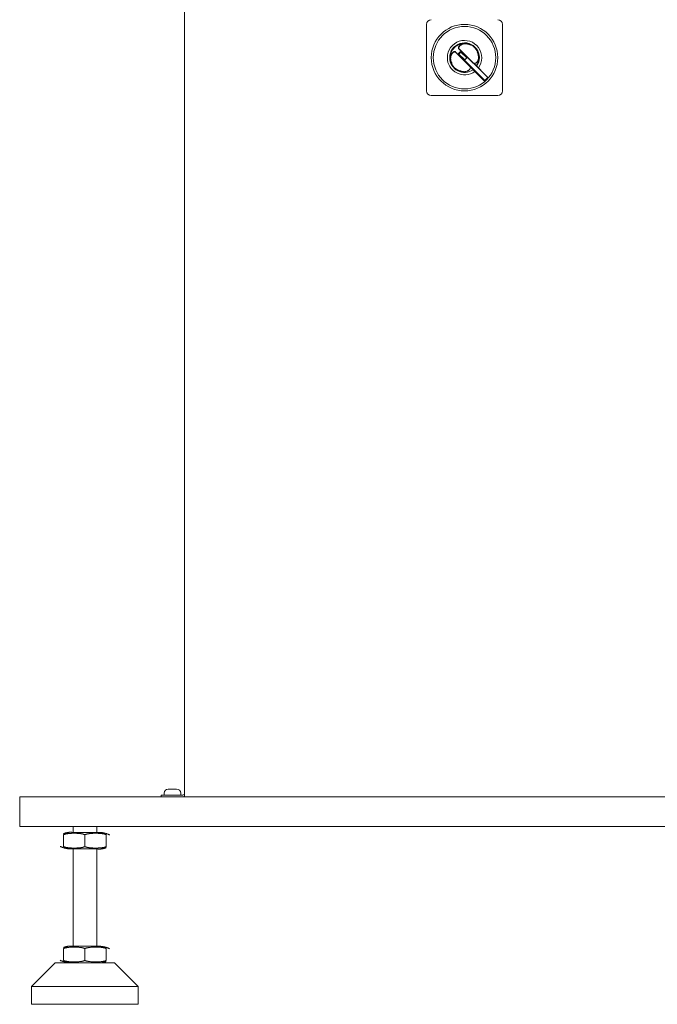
# Model space of a CAD drawing. Header units: millimetres. Extents: x 25069 to 61396, y 8621 to 21558.
# Tile 127 of 256: x 35470 to 36007, y 9273 to 10104. Entities that reach past the tile are written whole.
import ezdxf

# ---------------------------------------------------------------- set-up
doc = ezdxf.new("R2010")
doc.units = ezdxf.units.MM
doc.layers.add('200', color=7, linetype='Continuous', true_color=0xffffff)
doc.layers.add('dim', color=84, linetype='Continuous', lineweight=9)
doc.dimstyles.get("Standard").update_dxf_attribs({"dimtxt": 15, "dimasz": 5, "dimexe": 8, "dimexo": 5, "dimgap": 3, "dimtad": 0, "dimzin": 0, "dimdsep": 46, "dimtxsty": 'Standard', "dimblk": 'CLOSEDBLANK', "dimcen": 2, "dimclrd": 4, "dimclre": 3, "dimadec": 0, "dimazin": 0, "dimtfac": 1, "dimtofl": 0, "dimtmove": 0, "dimatfit": 3, "dimldrblk": 'CLOSEDBLANK', "dimfxl": 0, "dimtolj": 1, "dimtzin": 0, "dimarcsym": 0})

# ---------------------------------------------------------------- blocks, each defined once
blk = doc.blocks.new('_ClosedBlank')
at = {"color": 0, "linetype": 'ByBlock', "lineweight": -2}
for p, q in [((-1, 0.167), (0, 0)), ((-1, 0.167), (-1, -0.167)), ((0, 0), (-1, -0.167))]:
    blk.add_line(p, q, dxfattribs=at)
blk = doc.blocks.new('*D11')
at = {"layer": 'Defpoints', "color": 0, "lineweight": 18}
for p in [(34523.5, 12522.45), (35658.12, 12522.45), (35154.77, 9273.25)]:
    blk.add_point(p, dxfattribs=at)
at = {"layer": 'dim', "color": 3, "lineweight": -2}
for p, q in [((35638.12, 12522.45), (34503.5, 12522.45)), ((35134.77, 9273.25), (34503.5, 9273.25))]:
    blk.add_line(p, q, dxfattribs=at)
at = {"layer": 'dim', "color": 4, "lineweight": -3}
for p, q in [((34523.5, 12512.45), (34523.5, 11219.51)), ((34523.5, 9283.25), (34523.5, 10576.18))]:
    blk.add_line(p, q, dxfattribs=at)
at = {"layer": 'dim', "color": 4, "lineweight": -3, "xscale": 10, "yscale": 10, "zscale": 10}
for p, rotation in [((34523.5, 12522.45), 90), ((34523.5, 9273.25), 270)]:
    blk.add_blockref('_ClosedBlank', p, dxfattribs=dict(at, rotation=rotation))
at = {"layer": 'dim', "color": 0, "lineweight": 18, "insert": (34523.5, 10897.85), "char_height": 100, "attachment_point": 5, "rotation": 90}
blk.add_mtext('\\A1;3249.20', dxfattribs=at)
blk = doc.blocks.new('*D27')
at = {"layer": 'Defpoints', "color": 0, "lineweight": 18}
for p in [(34838.79, 11467.68), (35624.27, 11467.68), (35154.77, 9273.25)]:
    blk.add_point(p, dxfattribs=at)
at = {"layer": 'dim', "color": 3, "lineweight": -2}
for p, q in [((35604.27, 11467.68), (34818.79, 11467.68)), ((35134.77, 9273.25), (34818.79, 9273.25))]:
    blk.add_line(p, q, dxfattribs=at)
at = {"layer": 'dim', "color": 4, "lineweight": -3}
for p, q in [((34838.79, 11457.68), (34838.79, 10683.79)), ((34838.79, 9283.25), (34838.79, 10057.13))]:
    blk.add_line(p, q, dxfattribs=at)
at = {"layer": 'dim', "color": 4, "lineweight": -3, "xscale": 10, "yscale": 10, "zscale": 10}
for p, rotation in [((34838.79, 11467.68), 90), ((34838.79, 9273.25), 270)]:
    blk.add_blockref('_ClosedBlank', p, dxfattribs=dict(at, rotation=rotation))
at = {"layer": 'dim', "color": 0, "lineweight": 18, "insert": (34838.79, 10370.46), "char_height": 100, "attachment_point": 5, "rotation": 90}
blk.add_mtext('\\A1;2194.43', dxfattribs=at)

msp = doc.modelspace()

# ---------------------------------------------------------------- linework, layer by layer
at = {"layer": '200', "color": 7, "linetype": 'Continuous', "lineweight": 13}
for p, q in [((35608.77, 9448.247), (35608.77, 10260.225)), ((35837.531, 10076.009), (35861.529, 10052.011)), ((35864.357, 10054.839), (35840.359, 10078.837)), ((35864.357, 10054.839), (35842.168, 10077.029))]:
    msp.add_line(p, q, dxfattribs=at)
at = {"layer": '200', "color": 7, "linetype": 'Continuous', "lineweight": 18}
for p, q in [((35608.77, 10260.224), (35608.77, 9448.247)), ((35812.77, 10099.597), (35812.77, 10043.597)), ((35876.77, 10043.597), (35876.77, 10099.597)), ((35861.529, 10052.011), (35839.339, 10074.2)), ((35839.551, 10074.412), (35861.741, 10052.223)), ((35841.73, 10076.335), (35840.033, 10074.638)), ((35840.033, 10074.638), (35844.983, 10069.688)), ((35846.68, 10071.385), (35841.73, 10076.335)), ((35842.168, 10077.029), (35864.357, 10054.839)), ((35844.983, 10069.688), (35846.68, 10071.385)), ((35864.465, 10054.946), (35852.536, 10066.875)), ((35864.468, 10054.95), (35852.594, 10066.824)), ((35849.493, 10063.832), (35861.422, 10051.903)), ((35849.542, 10063.776), (35861.418, 10051.9)), ((35861.741, 10052.223), (35864.145, 10054.627)), ((35861.953, 10052.011), (35861.842, 10051.9)), ((35864.357, 10054.415), (35861.953, 10052.011)), ((35864.357, 10054.415), (35864.468, 10054.525)), ((35816.77, 10039.597), (35872.77, 10039.597)), ((35608.739, 9930.232), (35608.77, 9930.232)), ((35608.739, 9930.166), (35608.77, 9930.166)), ((35608.739, 9929.981), (35608.77, 9929.981)), ((35608.739, 9929.979), (35608.77, 9929.979)), ((35608.739, 9891.597), (35608.77, 9891.597)), ((35608.739, 9891.53), (35608.77, 9891.53)), ((35608.739, 9891.345), (35608.77, 9891.345)), ((35608.739, 9891.344), (35608.77, 9891.344)), ((35589.02, 9449.747), (35604.02, 9449.747)), ((35589.02, 9448.247), (35589.02, 9449.747)), ((35591.52, 9451.247), (35591.52, 9449.747)), ((35595.02, 9454.747), (35602.02, 9454.747)), ((35607.27, 9449.747), (35604.02, 9449.747)), ((35605.52, 9449.747), (35605.52, 9451.247)), ((35469.77, 9448.247), (35499.77, 9448.247)), ((35469.77, 9423.247), (35469.77, 9448.247)), ((35499.77, 9448.247), (36189.77, 9448.247)), ((35469.77, 9423.247), (35499.77, 9423.247)), ((36189.77, 9423.247), (35499.77, 9423.247)), ((35506.77, 9406.253), (35506.77, 9416.242)), ((35514.77, 9423.247), (35514.77, 9418.258)), ((35524.77, 9418.259), (35514.77, 9418.259)), ((35534.77, 9418.259), (35524.77, 9418.259)), ((35524.77, 9406.253), (35524.77, 9416.242)), ((35534.77, 9418.258), (35534.77, 9423.247)), ((35542.77, 9406.253), (35542.77, 9416.242)), ((35534.77, 9404.236), (35514.77, 9404.236)), ((35514.77, 9404.235), (35514.77, 9322.26)), ((35534.77, 9322.26), (35534.77, 9404.235)), ((35506.77, 9310.253), (35506.77, 9320.242)), ((35524.77, 9322.259), (35514.77, 9322.259)), ((35534.77, 9322.259), (35524.77, 9322.259)), ((35524.77, 9310.253), (35524.77, 9320.242)), ((35542.77, 9310.253), (35542.77, 9320.242)), ((35499.77, 9308.247), (35479.77, 9288.247)), ((35499.77, 9308.247), (35549.77, 9308.247)), ((35569.77, 9288.247), (35549.77, 9308.247)), ((35479.77, 9288.247), (35524.77, 9288.247)), ((35479.77, 9288.247), (35479.77, 9273.247)), ((35524.77, 9288.247), (35569.77, 9288.247)), ((35569.77, 9273.247), (35569.77, 9288.247)), ((35524.77, 9273.247), (35479.77, 9273.247)), ((35569.77, 9273.247), (35524.77, 9273.247))]:
    msp.add_line(p, q, dxfattribs=at)
for radius in [28.042, 26.339]:
    msp.add_circle((35844.77, 10071.597), radius, dxfattribs=at)
for centre, radius, start, end in [((35816.77, 10099.597), 4, 90, 180), ((35872.77, 10099.597), 4, 0, 90), ((35844.77, 10071.597), 14.5, 323.555626, 180), ((35844.77, 10071.597), 12.5, 324.939375, 180), ((35844.77, 10071.597), 12, 87.27641, 182.72359), ((35844.77, 10071.597), 12, 25.080283, 64.919717), ((35844.77, 10071.597), 12, 325.353039, 2.72359), ((35844.77, 10071.597), 14.5, 180, 306.449999), ((35844.77, 10071.597), 12.5, 180, 305.06625), ((35844.77, 10071.597), 12, 205.080283, 244.919717), ((35861.63, 10052.112), 0.3, 225, 315), ((35861.741, 10052.223), 0.3, 225, 315), ((35864.145, 10054.627), 0.3, 315, 45), ((35864.256, 10054.738), 0.3, 0, 45), ((35864.256, 10054.738), 0.3, 315, 0), ((35816.77, 10043.597), 4, 180, 270), ((35872.77, 10043.597), 4, 270, 0), ((35595.02, 9451.247), 3.5, 90, 180), ((35602.02, 9451.247), 3.5, 0, 90), ((35607.27, 9451.247), 1.5, 270, 0), ((35607.27, 9451.247), 3, 270, 299.999211)]:
    msp.add_arc(centre, radius, start, end, dxfattribs=at)
at = {"layer": '200', "color": 7, "linetype": 'Continuous', "lineweight": 13}
for radius, start, end in [(12, 25.080283, 64.919717), (6.14, 118.340878, 151.659122), (12, 205.080283, 244.919717)]:
    msp.add_arc((35844.77, 10071.597), radius, start, end, dxfattribs=at)
at = {"layer": '200', "color": 7, "linetype": 'Continuous', "lineweight": 18}
for points, knots in [([(35839.997, 10078.855), (35839.927, 10078.924), (35839.867, 10079), (35839.805, 10079.102), (35839.793, 10079.123), (35839.77, 10079.166), (35839.76, 10079.188), (35839.73, 10079.254), (35839.712, 10079.3), (35839.668, 10079.441), (35839.649, 10079.541), (35839.633, 10079.752), (35839.635, 10079.862), (35839.662, 10080.093), (35839.687, 10080.213), (35839.744, 10080.401), (35839.766, 10080.465), (35839.803, 10080.562), (35839.817, 10080.595), (35839.845, 10080.661), (35839.861, 10080.694), (35839.94, 10080.861), (35840.017, 10080.996), (35840.132, 10081.168), (35840.155, 10081.202), (35840.205, 10081.271), (35840.281, 10081.374), (35840.366, 10081.477), (35840.545, 10081.681), (35840.678, 10081.817), (35840.902, 10082.016), (35840.98, 10082.082), (35841.104, 10082.179), (35841.146, 10082.212), (35841.232, 10082.276), (35841.276, 10082.307), (35841.5, 10082.464), (35841.692, 10082.582), (35842.102, 10082.802), (35842.319, 10082.905), (35842.607, 10083.021), (35842.694, 10083.055), (35842.783, 10083.088), (35842.843, 10083.109), (35842.874, 10083.12), (35843.025, 10083.171), (35843.148, 10083.21), (35843.522, 10083.316), (35843.778, 10083.374), (35844.172, 10083.444), (35844.305, 10083.464), (35844.507, 10083.489), (35844.575, 10083.497), (35844.711, 10083.51), (35844.779, 10083.516), (35845.122, 10083.542), (35845.398, 10083.55), (35845.677, 10083.545)], [0, 0, 0, 0, 0.0625, 0.0625, 0.078125, 0.078125, 0.09375, 0.09375, 0.125, 0.125, 0.1875, 0.1875, 0.25, 0.25, 0.3125, 0.3125, 0.34375, 0.34375, 0.359375, 0.359375, 0.375, 0.375, 0.4375, 0.4375, 0.453125, 0.453125, 0.46875, 0.5, 0.5, 0.5625, 0.5625, 0.59375, 0.59375, 0.609375, 0.609375, 0.625, 0.625, 0.6875, 0.6875, 0.75, 0.75, 0.765625, 0.7734375, 0.7734375, 0.78125, 0.78125, 0.8125, 0.8125, 0.875, 0.875, 0.90625, 0.90625, 0.921875, 0.921875, 0.9375, 0.9375, 1, 1, 1, 1]), ([(35845.697, 10083.313), (35845.433, 10083.321), (35845.169, 10083.318), (35844.839, 10083.297), (35844.774, 10083.292), (35844.643, 10083.281), (35844.447, 10083.262), (35844.256, 10083.235), (35843.876, 10083.173), (35843.63, 10083.12), (35843.27, 10083.021), (35843.152, 10082.985), (35843.007, 10082.937), (35842.978, 10082.927), (35842.92, 10082.907), (35842.835, 10082.876), (35842.751, 10082.844), (35842.475, 10082.734), (35842.267, 10082.637), (35841.877, 10082.427), (35841.695, 10082.314), (35841.504, 10082.179), (35841.483, 10082.163), (35841.441, 10082.133), (35841.421, 10082.118), (35841.359, 10082.072), (35841.24, 10081.979), (35841.13, 10081.884), (35840.921, 10081.693), (35840.796, 10081.563), (35840.631, 10081.366), (35840.579, 10081.3), (35840.506, 10081.201), (35840.483, 10081.168), (35840.438, 10081.102), (35840.416, 10081.069), (35840.312, 10080.904), (35840.243, 10080.774), (35840.172, 10080.614), (35840.159, 10080.582), (35840.134, 10080.519), (35840.122, 10080.487), (35840.089, 10080.394), (35840.071, 10080.333), (35840.023, 10080.152), (35840.004, 10080.036), (35839.985, 10079.813), (35839.987, 10079.707), (35840.01, 10079.503), (35840.032, 10079.406), (35840.079, 10079.269), (35840.097, 10079.224), (35840.128, 10079.159), (35840.138, 10079.138), (35840.161, 10079.096), (35840.173, 10079.076), (35840.236, 10078.975), (35840.296, 10078.901), (35840.364, 10078.832)], [0, 0, 0, 0, 0.0625, 0.0625, 0.078125, 0.078125, 0.09375, 0.125, 0.125, 0.1875, 0.1875, 0.21875, 0.21875, 0.2265625, 0.2265625, 0.234375, 0.25, 0.25, 0.3125, 0.3125, 0.375, 0.375, 0.3828125, 0.3828125, 0.390625, 0.390625, 0.40625, 0.4375, 0.4375, 0.5, 0.5, 0.53125, 0.53125, 0.546875, 0.546875, 0.5625, 0.5625, 0.625, 0.625, 0.640625, 0.640625, 0.65625, 0.65625, 0.6875, 0.6875, 0.75, 0.75, 0.8125, 0.8125, 0.875, 0.875, 0.90625, 0.90625, 0.921875, 0.921875, 0.9375, 0.9375, 1, 1, 1, 1]), ([(35845.341, 10083.584), (35845.535, 10083.575), (35845.729, 10083.561), (35846.021, 10083.532), (35846.118, 10083.522), (35846.312, 10083.498), (35846.41, 10083.485), (35846.894, 10083.415), (35847.276, 10083.339), (35848.031, 10083.153), (35848.403, 10083.041), (35849.138, 10082.781), (35849.5, 10082.633), (35849.857, 10082.466)], [0, 0, 0, 0, 0.125, 0.125, 0.1875, 0.1875, 0.25, 0.25, 0.5, 0.5, 0.75, 0.75, 1, 1, 1, 1]), ([(35845.677, 10083.545), (35845.676, 10083.547), (35845.675, 10083.548), (35845.67, 10083.55), (35845.667, 10083.551), (35845.661, 10083.553), (35845.657, 10083.554), (35845.651, 10083.555), (35845.647, 10083.556), (35845.637, 10083.558), (35845.63, 10083.559), (35845.616, 10083.561), (35845.609, 10083.562), (35845.587, 10083.565), (35845.573, 10083.567), (35845.544, 10083.57), (35845.53, 10083.571), (35845.486, 10083.575), (35845.457, 10083.577), (35845.399, 10083.581), (35845.37, 10083.582), (35845.341, 10083.584)], [0, 0, 0, 0, 0.03125, 0.03125, 0.0625, 0.0625, 0.09375, 0.09375, 0.125, 0.125, 0.1875, 0.1875, 0.25, 0.25, 0.375, 0.375, 0.5, 0.5, 0.75, 0.75, 1, 1, 1, 1]), ([(35845.697, 10083.313), (35845.697, 10083.319), (35845.697, 10083.326), (35845.697, 10083.339), (35845.697, 10083.345), (35845.697, 10083.364), (35845.697, 10083.376), (35845.696, 10083.4), (35845.696, 10083.412), (35845.694, 10083.434), (35845.693, 10083.455), (35845.691, 10083.475), (35845.689, 10083.493), (35845.688, 10083.501), (35845.684, 10083.524), (35845.68, 10083.536), (35845.677, 10083.545)], [0, 0, 0, 0, 0.0625, 0.0625, 0.125, 0.125, 0.25, 0.25, 0.375, 0.375, 0.5, 0.625, 0.625, 0.75, 0.75, 1, 1, 1, 1]), ([(35849.73, 10082.194), (35849.411, 10082.348), (35849.088, 10082.486), (35848.432, 10082.732), (35848.1, 10082.841), (35847.426, 10083.028), (35847.086, 10083.106), (35846.654, 10083.185), (35846.568, 10083.2), (35846.394, 10083.228), (35846.307, 10083.241), (35846.046, 10083.277), (35845.871, 10083.297), (35845.697, 10083.313)], [0, 0, 0, 0, 0.25, 0.25, 0.5, 0.5, 0.75, 0.75, 0.8125, 0.8125, 0.875, 0.875, 1, 1, 1, 1]), ([(35832.822, 10070.691), (35832.817, 10070.97), (35832.825, 10071.246), (35832.852, 10071.589), (35832.858, 10071.658), (35832.871, 10071.794), (35832.894, 10071.997), (35832.924, 10072.196), (35832.994, 10072.59), (35833.052, 10072.847), (35833.158, 10073.22), (35833.197, 10073.343), (35833.248, 10073.494), (35833.259, 10073.524), (35833.28, 10073.584), (35833.291, 10073.614), (35833.324, 10073.703), (35833.347, 10073.762), (35833.464, 10074.05), (35833.566, 10074.268), (35833.787, 10074.678), (35833.906, 10074.87), (35834.062, 10075.094), (35834.094, 10075.138), (35834.158, 10075.224), (35834.19, 10075.267), (35834.288, 10075.39), (35834.354, 10075.468), (35834.553, 10075.692), (35834.689, 10075.825), (35834.894, 10076.004), (35834.962, 10076.061), (35835.065, 10076.14), (35835.1, 10076.165), (35835.168, 10076.214), (35835.203, 10076.238), (35835.374, 10076.352), (35835.509, 10076.428), (35835.772, 10076.554), (35835.9, 10076.604), (35836.15, 10076.679), (35836.271, 10076.705), (35836.417, 10076.722), (35836.446, 10076.725), (35836.504, 10076.729), (35836.532, 10076.731), (35836.616, 10076.733), (35836.671, 10076.731), (35836.83, 10076.718), (35836.93, 10076.699), (35837.118, 10076.639), (35837.205, 10076.6), (35837.368, 10076.5), (35837.443, 10076.44), (35837.512, 10076.371)], [0, 0, 0, 0, 0.0625, 0.0625, 0.078125, 0.078125, 0.09375, 0.125, 0.125, 0.1875, 0.1875, 0.21875, 0.21875, 0.2265625, 0.2265625, 0.234375, 0.234375, 0.25, 0.25, 0.3125, 0.3125, 0.375, 0.375, 0.390625, 0.390625, 0.40625, 0.40625, 0.4375, 0.4375, 0.5, 0.5, 0.53125, 0.53125, 0.546875, 0.546875, 0.5625, 0.5625, 0.625, 0.625, 0.6875, 0.6875, 0.75, 0.75, 0.765625, 0.765625, 0.78125, 0.78125, 0.8125, 0.8125, 0.875, 0.875, 0.9375, 0.9375, 1, 1, 1, 1]), ([(35837.536, 10076.004), (35837.519, 10076.021), (35837.501, 10076.037), (35837.465, 10076.069), (35837.411, 10076.115), (35837.353, 10076.157), (35837.233, 10076.232), (35837.147, 10076.272), (35836.965, 10076.335), (35836.868, 10076.357), (35836.714, 10076.375), (35836.661, 10076.378), (35836.58, 10076.379), (35836.552, 10076.379), (35836.497, 10076.377), (35836.469, 10076.375), (35836.328, 10076.364), (35836.211, 10076.344), (35835.971, 10076.28), (35835.848, 10076.237), (35835.595, 10076.126), (35835.466, 10076.057), (35835.318, 10075.964), (35835.301, 10075.953), (35835.268, 10075.932), (35835.252, 10075.921), (35835.202, 10075.887), (35835.103, 10075.817), (35835.004, 10075.739), (35834.807, 10075.574), (35834.677, 10075.449), (35834.486, 10075.24), (35834.423, 10075.167), (35834.329, 10075.05), (35834.298, 10075.011), (35834.252, 10074.949), (35834.236, 10074.929), (35834.206, 10074.887), (35834.07, 10074.698), (35833.942, 10074.493), (35833.732, 10074.102), (35833.634, 10073.894), (35833.524, 10073.618), (35833.503, 10073.562), (35833.471, 10073.476), (35833.461, 10073.447), (35833.441, 10073.39), (35833.392, 10073.245), (35833.347, 10073.098), (35833.248, 10072.739), (35833.195, 10072.492), (35833.133, 10072.113), (35833.115, 10071.985), (35833.093, 10071.791), (35833.087, 10071.726), (35833.075, 10071.595), (35833.071, 10071.529), (35833.05, 10071.2), (35833.046, 10070.936), (35833.055, 10070.671)], [0, 0, 0, 0, 0.015625, 0.015625, 0.03125, 0.0625, 0.0625, 0.125, 0.125, 0.1875, 0.1875, 0.21875, 0.21875, 0.234375, 0.234375, 0.25, 0.25, 0.3125, 0.3125, 0.375, 0.375, 0.4375, 0.4375, 0.4453125, 0.4453125, 0.453125, 0.453125, 0.46875, 0.5, 0.5, 0.5625, 0.5625, 0.59375, 0.59375, 0.609375, 0.609375, 0.6171875, 0.6171875, 0.625, 0.6875, 0.6875, 0.75, 0.75, 0.765625, 0.765625, 0.7734375, 0.7734375, 0.78125, 0.8125, 0.8125, 0.875, 0.875, 0.90625, 0.90625, 0.921875, 0.921875, 0.9375, 0.9375, 1, 1, 1, 1]), ([(35839.339, 10074.2), (35839.035, 10074.504), (35838.734, 10074.806), (35838.133, 10075.406), (35837.834, 10075.705), (35837.536, 10076.004)], [0, 0, 0, 0, 0.5, 0.5, 1, 1, 1, 1]), ([(35840.364, 10078.832), (35840.662, 10078.534), (35840.961, 10078.235), (35841.562, 10077.634), (35841.864, 10077.333), (35842.168, 10077.029)], [0, 0, 0, 0, 0.5, 0.5, 1, 1, 1, 1]), ([(35856.486, 10072.524), (35856.47, 10072.698), (35856.45, 10072.873), (35856.414, 10073.134), (35856.401, 10073.221), (35856.373, 10073.395), (35856.358, 10073.481), (35856.279, 10073.913), (35856.201, 10074.253), (35856.014, 10074.926), (35855.905, 10075.259), (35855.659, 10075.914), (35855.521, 10076.238), (35855.367, 10076.557)], [0, 0, 0, 0, 0.125, 0.125, 0.1875, 0.1875, 0.25, 0.25, 0.5, 0.5, 0.75, 0.75, 1, 1, 1, 1]), ([(35855.639, 10076.684), (35855.806, 10076.327), (35855.954, 10075.965), (35856.214, 10075.23), (35856.326, 10074.858), (35856.512, 10074.103), (35856.588, 10073.721), (35856.658, 10073.236), (35856.671, 10073.139), (35856.695, 10072.945), (35856.727, 10072.653), (35856.748, 10072.362), (35856.757, 10072.168)], [0, 0, 0, 0, 0.25, 0.25, 0.5, 0.5, 0.75, 0.75, 0.8125, 0.8125, 0.875, 1, 1, 1, 1]), ([(35856.486, 10072.524), (35856.493, 10072.524), (35856.499, 10072.524), (35856.512, 10072.524), (35856.518, 10072.524), (35856.537, 10072.524), (35856.549, 10072.524), (35856.573, 10072.523), (35856.585, 10072.523), (35856.607, 10072.521), (35856.629, 10072.52), (35856.648, 10072.518), (35856.666, 10072.516), (35856.674, 10072.514), (35856.697, 10072.51), (35856.709, 10072.507), (35856.718, 10072.504)], [0, 0, 0, 0, 0.0625, 0.0625, 0.125, 0.125, 0.25, 0.25, 0.375, 0.375, 0.5, 0.625, 0.625, 0.75, 0.75, 1, 1, 1, 1]), ([(35856.757, 10072.168), (35856.756, 10072.197), (35856.754, 10072.226), (35856.75, 10072.284), (35856.748, 10072.313), (35856.744, 10072.356), (35856.743, 10072.37), (35856.74, 10072.399), (35856.738, 10072.414), (35856.735, 10072.435), (35856.734, 10072.442), (35856.732, 10072.456), (35856.731, 10072.463), (35856.728, 10072.477), (35856.727, 10072.484), (35856.724, 10072.494), (35856.723, 10072.497), (35856.721, 10072.501), (35856.72, 10072.503), (35856.718, 10072.504)], [0, 0, 0, 0, 0.25, 0.25, 0.5, 0.5, 0.625, 0.625, 0.75, 0.75, 0.8125, 0.8125, 0.875, 0.875, 0.9375, 0.9375, 0.96875, 0.96875, 1, 1, 1, 1]), ([(35833.902, 10066.511), (35833.735, 10066.868), (35833.587, 10067.23), (35833.327, 10067.965), (35833.215, 10068.337), (35833.028, 10069.092), (35832.953, 10069.474), (35832.883, 10069.958), (35832.87, 10070.056), (35832.846, 10070.25), (35832.814, 10070.541), (35832.793, 10070.833), (35832.784, 10071.027)], [0, 0, 0, 0, 0.25, 0.25, 0.5, 0.5, 0.75, 0.75, 0.8125, 0.8125, 0.875, 1, 1, 1, 1]), ([(35832.784, 10071.027), (35832.785, 10070.998), (35832.787, 10070.969), (35832.791, 10070.911), (35832.793, 10070.882), (35832.797, 10070.839), (35832.798, 10070.824), (35832.801, 10070.796), (35832.803, 10070.781), (35832.805, 10070.76), (35832.806, 10070.753), (35832.809, 10070.739), (35832.81, 10070.731), (35832.812, 10070.717), (35832.814, 10070.711), (35832.817, 10070.701), (35832.818, 10070.698), (35832.82, 10070.693), (35832.821, 10070.691), (35832.822, 10070.691)], [0, 0, 0, 0, 0.25, 0.25, 0.5, 0.5, 0.625, 0.625, 0.75, 0.75, 0.8125, 0.8125, 0.875, 0.875, 0.9375, 0.9375, 0.96875, 0.96875, 1, 1, 1, 1]), ([(35832.822, 10070.691), (35832.832, 10070.687), (35832.844, 10070.684), (35832.867, 10070.68), (35832.875, 10070.679), (35832.893, 10070.677), (35832.912, 10070.675), (35832.934, 10070.673), (35832.956, 10070.672), (35832.968, 10070.672), (35832.992, 10070.671), (35833.004, 10070.671), (35833.023, 10070.671), (35833.029, 10070.671), (35833.042, 10070.671), (35833.048, 10070.671), (35833.055, 10070.671)], [0, 0, 0, 0, 0.25, 0.25, 0.375, 0.375, 0.5, 0.625, 0.625, 0.75, 0.75, 0.875, 0.875, 0.9375, 0.9375, 1, 1, 1, 1]), ([(35833.055, 10070.671), (35833.071, 10070.497), (35833.091, 10070.322), (35833.127, 10070.061), (35833.14, 10069.974), (35833.168, 10069.8), (35833.182, 10069.714), (35833.262, 10069.282), (35833.34, 10068.941), (35833.527, 10068.268), (35833.636, 10067.936), (35833.882, 10067.28), (35834.02, 10066.957), (35834.174, 10066.638)], [0, 0, 0, 0, 0.125, 0.125, 0.1875, 0.1875, 0.25, 0.25, 0.5, 0.5, 0.75, 0.75, 1, 1, 1, 1]), ([(35852.594, 10066.824), (35852.59, 10066.828), (35852.585, 10066.833), (35852.573, 10066.844), (35852.566, 10066.85), (35852.551, 10066.863), (35852.544, 10066.869), (35852.536, 10066.875)], [0, 0, 0, 0, 0.2593235, 0.2593235, 0.6296617, 0.6296617, 1, 1, 1, 1]), ([(35844.2, 10059.611), (35844.006, 10059.62), (35843.812, 10059.634), (35843.52, 10059.662), (35843.423, 10059.673), (35843.229, 10059.696), (35843.131, 10059.709), (35842.647, 10059.78), (35842.265, 10059.855), (35841.51, 10060.042), (35841.138, 10060.154), (35840.403, 10060.414), (35840.041, 10060.562), (35839.684, 10060.729)], [0, 0, 0, 0, 0.125, 0.125, 0.1875, 0.1875, 0.25, 0.25, 0.5, 0.5, 0.75, 0.75, 1, 1, 1, 1]), ([(35839.811, 10061.001), (35840.13, 10060.847), (35840.453, 10060.709), (35841.109, 10060.463), (35841.441, 10060.354), (35842.114, 10060.167), (35842.455, 10060.089), (35842.887, 10060.009), (35842.973, 10059.994), (35843.147, 10059.967), (35843.234, 10059.954), (35843.495, 10059.918), (35843.67, 10059.898), (35843.844, 10059.882)], [0, 0, 0, 0, 0.25, 0.25, 0.5, 0.5, 0.75, 0.75, 0.8125, 0.8125, 0.875, 0.875, 1, 1, 1, 1]), ([(35843.864, 10059.649), (35843.86, 10059.659), (35843.857, 10059.671), (35843.853, 10059.694), (35843.852, 10059.702), (35843.85, 10059.72), (35843.848, 10059.739), (35843.846, 10059.761), (35843.845, 10059.783), (35843.845, 10059.795), (35843.844, 10059.819), (35843.844, 10059.831), (35843.844, 10059.85), (35843.844, 10059.856), (35843.844, 10059.869), (35843.844, 10059.875), (35843.844, 10059.882)], [0, 0, 0, 0, 0.25, 0.25, 0.375, 0.375, 0.5, 0.625, 0.625, 0.75, 0.75, 0.875, 0.875, 0.9375, 0.9375, 1, 1, 1, 1]), ([(35843.864, 10059.649), (35843.864, 10059.648), (35843.866, 10059.647), (35843.871, 10059.645), (35843.874, 10059.644), (35843.88, 10059.642), (35843.884, 10059.641), (35843.89, 10059.64), (35843.894, 10059.639), (35843.904, 10059.637), (35843.911, 10059.636), (35843.925, 10059.634), (35843.932, 10059.633), (35843.954, 10059.63), (35843.968, 10059.628), (35843.997, 10059.625), (35844.011, 10059.624), (35844.055, 10059.62), (35844.084, 10059.618), (35844.142, 10059.614), (35844.171, 10059.612), (35844.2, 10059.611)], [0, 0, 0, 0, 0.03125, 0.03125, 0.0625, 0.0625, 0.09375, 0.09375, 0.125, 0.125, 0.1875, 0.1875, 0.25, 0.25, 0.375, 0.375, 0.5, 0.5, 0.75, 0.75, 1, 1, 1, 1]), ([(35849.542, 10063.775), (35849.538, 10063.78), (35849.528, 10063.791), (35849.514, 10063.806), (35849.505, 10063.817), (35849.499, 10063.824), (35849.496, 10063.828), (35849.493, 10063.832)], [0, 0, 0, 0, 0.2364975, 0.6182488, 0.8091244, 0.8091244, 1, 1, 1, 1]), ([(35506.77, 9416.242), (35506.948, 9416.327), (35507.128, 9416.402), (35507.49, 9416.538), (35507.673, 9416.598), (35508.039, 9416.709), (35508.223, 9416.76), (35508.593, 9416.852), (35508.779, 9416.894), (35509.152, 9416.971), (35509.339, 9417.006), (35509.714, 9417.071), (35509.902, 9417.101), (35510.279, 9417.156), (35510.468, 9417.181), (35510.751, 9417.216), (35510.846, 9417.227), (35511.035, 9417.248), (35511.13, 9417.258), (35511.604, 9417.307), (35511.982, 9417.339), (35512.74, 9417.392), (35513.119, 9417.413), (35513.876, 9417.446), (35514.255, 9417.458), (35515.013, 9417.474), (35515.771, 9417.482), (35516.528, 9417.474), (35517.286, 9417.458), (35517.665, 9417.446), (35518.423, 9417.413), (35518.802, 9417.392), (35519.559, 9417.339), (35519.938, 9417.307), (35520.412, 9417.258), (35520.507, 9417.248), (35520.696, 9417.227), (35520.791, 9417.216), (35521.074, 9417.181), (35521.263, 9417.156), (35521.639, 9417.101), (35521.827, 9417.071), (35522.202, 9417.006), (35522.389, 9416.971), (35522.762, 9416.894), (35522.947, 9416.852), (35523.317, 9416.76), (35523.501, 9416.71), (35523.868, 9416.599), (35524.05, 9416.538), (35524.413, 9416.402), (35524.592, 9416.327), (35524.77, 9416.242)], [0, 0, 0, 0, 0.03125, 0.03125, 0.0625, 0.0625, 0.09375, 0.09375, 0.125, 0.125, 0.15625, 0.15625, 0.1875, 0.1875, 0.21875, 0.21875, 0.234375, 0.234375, 0.25, 0.25, 0.3125, 0.3125, 0.375, 0.375, 0.4375, 0.4375, 0.5, 0.5625, 0.5625, 0.625, 0.625, 0.6875, 0.6875, 0.75, 0.75, 0.765625, 0.765625, 0.78125, 0.78125, 0.8125, 0.8125, 0.84375, 0.84375, 0.875, 0.875, 0.90625, 0.90625, 0.9375, 0.9375, 0.96875, 0.96875, 1, 1, 1, 1]), ([(35524.77, 9416.242), (35524.948, 9416.327), (35525.128, 9416.402), (35525.49, 9416.538), (35525.673, 9416.598), (35526.039, 9416.709), (35526.223, 9416.76), (35526.593, 9416.852), (35526.779, 9416.894), (35527.152, 9416.971), (35527.339, 9417.006), (35527.714, 9417.071), (35527.902, 9417.101), (35528.279, 9417.156), (35528.468, 9417.181), (35528.751, 9417.216), (35528.846, 9417.227), (35529.035, 9417.248), (35529.13, 9417.258), (35529.604, 9417.307), (35529.982, 9417.339), (35530.74, 9417.392), (35531.119, 9417.413), (35531.876, 9417.446), (35532.255, 9417.458), (35533.013, 9417.474), (35533.771, 9417.482), (35534.528, 9417.474), (35535.286, 9417.458), (35535.665, 9417.446), (35536.423, 9417.413), (35536.802, 9417.392), (35537.559, 9417.339), (35537.938, 9417.307), (35538.412, 9417.258), (35538.507, 9417.248), (35538.696, 9417.227), (35538.791, 9417.216), (35539.074, 9417.181), (35539.263, 9417.156), (35539.639, 9417.101), (35539.827, 9417.071), (35540.202, 9417.006), (35540.389, 9416.971), (35540.762, 9416.894), (35540.947, 9416.852), (35541.317, 9416.76), (35541.501, 9416.71), (35541.868, 9416.599), (35542.05, 9416.538), (35542.413, 9416.402), (35542.592, 9416.327), (35542.77, 9416.242)], [0, 0, 0, 0, 0.03125, 0.03125, 0.0625, 0.0625, 0.09375, 0.09375, 0.125, 0.125, 0.15625, 0.15625, 0.1875, 0.1875, 0.21875, 0.21875, 0.234375, 0.234375, 0.25, 0.25, 0.3125, 0.3125, 0.375, 0.375, 0.4375, 0.4375, 0.5, 0.5625, 0.5625, 0.625, 0.625, 0.6875, 0.6875, 0.75, 0.75, 0.765625, 0.765625, 0.78125, 0.78125, 0.8125, 0.8125, 0.84375, 0.84375, 0.875, 0.875, 0.90625, 0.90625, 0.9375, 0.9375, 0.96875, 0.96875, 1, 1, 1, 1]), ([(35506.77, 9406.253), (35506.948, 9406.168), (35507.128, 9406.093), (35507.49, 9405.957), (35507.673, 9405.896), (35508.039, 9405.785), (35508.223, 9405.735), (35508.593, 9405.643), (35508.779, 9405.601), (35509.152, 9405.524), (35509.339, 9405.489), (35509.714, 9405.424), (35509.902, 9405.394), (35510.279, 9405.339), (35510.468, 9405.314), (35510.751, 9405.279), (35510.846, 9405.268), (35511.035, 9405.247), (35511.13, 9405.237), (35511.604, 9405.188), (35511.982, 9405.156), (35512.74, 9405.103), (35513.119, 9405.082), (35513.876, 9405.049), (35514.255, 9405.037), (35515.013, 9405.021), (35515.771, 9405.013), (35516.528, 9405.021), (35517.286, 9405.037), (35517.665, 9405.049), (35518.423, 9405.082), (35518.802, 9405.103), (35519.559, 9405.156), (35519.938, 9405.188), (35520.412, 9405.237), (35520.507, 9405.247), (35520.696, 9405.268), (35520.791, 9405.279), (35521.074, 9405.314), (35521.263, 9405.339), (35521.639, 9405.394), (35521.827, 9405.424), (35522.202, 9405.489), (35522.389, 9405.524), (35522.762, 9405.601), (35522.947, 9405.643), (35523.317, 9405.735), (35523.501, 9405.785), (35523.868, 9405.896), (35524.05, 9405.957), (35524.413, 9406.093), (35524.592, 9406.168), (35524.77, 9406.253)], [0, 0, 0, 0, 0.03125, 0.03125, 0.0625, 0.0625, 0.09375, 0.09375, 0.125, 0.125, 0.15625, 0.15625, 0.1875, 0.1875, 0.21875, 0.21875, 0.234375, 0.234375, 0.25, 0.25, 0.3125, 0.3125, 0.375, 0.375, 0.4375, 0.4375, 0.5, 0.5625, 0.5625, 0.625, 0.625, 0.6875, 0.6875, 0.75, 0.75, 0.765625, 0.765625, 0.78125, 0.78125, 0.8125, 0.8125, 0.84375, 0.84375, 0.875, 0.875, 0.90625, 0.90625, 0.9375, 0.9375, 0.96875, 0.96875, 1, 1, 1, 1]), ([(35524.77, 9406.253), (35524.948, 9406.168), (35525.128, 9406.093), (35525.49, 9405.957), (35525.673, 9405.896), (35526.039, 9405.785), (35526.223, 9405.735), (35526.593, 9405.643), (35526.779, 9405.601), (35527.152, 9405.524), (35527.339, 9405.489), (35527.714, 9405.424), (35527.902, 9405.394), (35528.279, 9405.339), (35528.468, 9405.314), (35528.751, 9405.279), (35528.846, 9405.268), (35529.035, 9405.247), (35529.13, 9405.237), (35529.604, 9405.188), (35529.982, 9405.156), (35530.74, 9405.103), (35531.119, 9405.082), (35531.876, 9405.049), (35532.255, 9405.037), (35533.013, 9405.021), (35533.771, 9405.013), (35534.528, 9405.021), (35535.286, 9405.037), (35535.665, 9405.049), (35536.423, 9405.082), (35536.802, 9405.103), (35537.559, 9405.156), (35537.938, 9405.188), (35538.412, 9405.237), (35538.507, 9405.247), (35538.696, 9405.268), (35538.791, 9405.279), (35539.074, 9405.314), (35539.263, 9405.339), (35539.639, 9405.394), (35539.827, 9405.424), (35540.202, 9405.489), (35540.389, 9405.524), (35540.762, 9405.601), (35540.947, 9405.643), (35541.317, 9405.735), (35541.501, 9405.785), (35541.868, 9405.896), (35542.05, 9405.957), (35542.413, 9406.093), (35542.592, 9406.168), (35542.77, 9406.253)], [0, 0, 0, 0, 0.03125, 0.03125, 0.0625, 0.0625, 0.09375, 0.09375, 0.125, 0.125, 0.15625, 0.15625, 0.1875, 0.1875, 0.21875, 0.21875, 0.234375, 0.234375, 0.25, 0.25, 0.3125, 0.3125, 0.375, 0.375, 0.4375, 0.4375, 0.5, 0.5625, 0.5625, 0.625, 0.625, 0.6875, 0.6875, 0.75, 0.75, 0.765625, 0.765625, 0.78125, 0.78125, 0.8125, 0.8125, 0.84375, 0.84375, 0.875, 0.875, 0.90625, 0.90625, 0.9375, 0.9375, 0.96875, 0.96875, 1, 1, 1, 1]), ([(35506.77, 9320.242), (35506.948, 9320.327), (35507.128, 9320.402), (35507.49, 9320.538), (35507.673, 9320.598), (35508.039, 9320.709), (35508.223, 9320.76), (35508.593, 9320.852), (35508.779, 9320.894), (35509.152, 9320.971), (35509.339, 9321.006), (35509.714, 9321.071), (35509.902, 9321.101), (35510.279, 9321.156), (35510.468, 9321.181), (35510.751, 9321.216), (35510.846, 9321.227), (35511.035, 9321.248), (35511.13, 9321.258), (35511.604, 9321.307), (35511.982, 9321.339), (35512.74, 9321.392), (35513.119, 9321.413), (35513.876, 9321.446), (35514.255, 9321.458), (35515.013, 9321.474), (35515.771, 9321.482), (35516.528, 9321.474), (35517.286, 9321.458), (35517.665, 9321.446), (35518.423, 9321.413), (35518.802, 9321.392), (35519.559, 9321.339), (35519.938, 9321.307), (35520.412, 9321.258), (35520.507, 9321.248), (35520.696, 9321.227), (35520.791, 9321.216), (35521.074, 9321.181), (35521.263, 9321.156), (35521.639, 9321.101), (35521.827, 9321.071), (35522.202, 9321.006), (35522.389, 9320.971), (35522.762, 9320.894), (35522.947, 9320.852), (35523.317, 9320.76), (35523.501, 9320.71), (35523.868, 9320.599), (35524.05, 9320.538), (35524.413, 9320.402), (35524.592, 9320.327), (35524.77, 9320.242)], [0, 0, 0, 0, 0.03125, 0.03125, 0.0625, 0.0625, 0.09375, 0.09375, 0.125, 0.125, 0.15625, 0.15625, 0.1875, 0.1875, 0.21875, 0.21875, 0.234375, 0.234375, 0.25, 0.25, 0.3125, 0.3125, 0.375, 0.375, 0.4375, 0.4375, 0.5, 0.5625, 0.5625, 0.625, 0.625, 0.6875, 0.6875, 0.75, 0.75, 0.765625, 0.765625, 0.78125, 0.78125, 0.8125, 0.8125, 0.84375, 0.84375, 0.875, 0.875, 0.90625, 0.90625, 0.9375, 0.9375, 0.96875, 0.96875, 1, 1, 1, 1]), ([(35524.77, 9320.242), (35524.948, 9320.327), (35525.128, 9320.402), (35525.49, 9320.538), (35525.673, 9320.598), (35526.039, 9320.709), (35526.223, 9320.76), (35526.593, 9320.852), (35526.779, 9320.894), (35527.152, 9320.971), (35527.339, 9321.006), (35527.714, 9321.071), (35527.902, 9321.101), (35528.279, 9321.156), (35528.468, 9321.181), (35528.751, 9321.216), (35528.846, 9321.227), (35529.035, 9321.248), (35529.13, 9321.258), (35529.604, 9321.307), (35529.982, 9321.339), (35530.74, 9321.392), (35531.119, 9321.413), (35531.876, 9321.446), (35532.255, 9321.458), (35533.013, 9321.474), (35533.771, 9321.482), (35534.528, 9321.474), (35535.286, 9321.458), (35535.665, 9321.446), (35536.423, 9321.413), (35536.802, 9321.392), (35537.559, 9321.339), (35537.938, 9321.307), (35538.412, 9321.258), (35538.507, 9321.248), (35538.696, 9321.227), (35538.791, 9321.216), (35539.074, 9321.181), (35539.263, 9321.156), (35539.639, 9321.101), (35539.827, 9321.071), (35540.202, 9321.006), (35540.389, 9320.971), (35540.762, 9320.894), (35540.947, 9320.852), (35541.317, 9320.76), (35541.501, 9320.71), (35541.868, 9320.599), (35542.05, 9320.538), (35542.413, 9320.402), (35542.592, 9320.327), (35542.77, 9320.242)], [0, 0, 0, 0, 0.03125, 0.03125, 0.0625, 0.0625, 0.09375, 0.09375, 0.125, 0.125, 0.15625, 0.15625, 0.1875, 0.1875, 0.21875, 0.21875, 0.234375, 0.234375, 0.25, 0.25, 0.3125, 0.3125, 0.375, 0.375, 0.4375, 0.4375, 0.5, 0.5625, 0.5625, 0.625, 0.625, 0.6875, 0.6875, 0.75, 0.75, 0.765625, 0.765625, 0.78125, 0.78125, 0.8125, 0.8125, 0.84375, 0.84375, 0.875, 0.875, 0.90625, 0.90625, 0.9375, 0.9375, 0.96875, 0.96875, 1, 1, 1, 1]), ([(35506.77, 9310.253), (35506.948, 9310.168), (35507.128, 9310.093), (35507.49, 9309.957), (35507.673, 9309.896), (35508.039, 9309.785), (35508.223, 9309.735), (35508.593, 9309.643), (35508.779, 9309.601), (35509.152, 9309.524), (35509.339, 9309.489), (35509.714, 9309.424), (35509.902, 9309.394), (35510.279, 9309.339), (35510.468, 9309.314), (35510.751, 9309.279), (35510.846, 9309.268), (35511.035, 9309.247), (35511.13, 9309.237), (35511.604, 9309.188), (35511.982, 9309.156), (35512.74, 9309.103), (35513.119, 9309.082), (35513.876, 9309.049), (35514.255, 9309.037), (35515.013, 9309.021), (35515.771, 9309.013), (35516.528, 9309.021), (35517.286, 9309.037), (35517.665, 9309.049), (35518.423, 9309.082), (35518.802, 9309.103), (35519.559, 9309.156), (35519.938, 9309.188), (35520.412, 9309.237), (35520.507, 9309.247), (35520.696, 9309.268), (35520.791, 9309.279), (35521.074, 9309.314), (35521.263, 9309.339), (35521.639, 9309.394), (35521.827, 9309.424), (35522.202, 9309.489), (35522.389, 9309.524), (35522.762, 9309.601), (35522.947, 9309.643), (35523.317, 9309.735), (35523.501, 9309.785), (35523.868, 9309.896), (35524.05, 9309.957), (35524.413, 9310.093), (35524.592, 9310.168), (35524.77, 9310.253)], [0, 0, 0, 0, 0.03125, 0.03125, 0.0625, 0.0625, 0.09375, 0.09375, 0.125, 0.125, 0.15625, 0.15625, 0.1875, 0.1875, 0.21875, 0.21875, 0.234375, 0.234375, 0.25, 0.25, 0.3125, 0.3125, 0.375, 0.375, 0.4375, 0.4375, 0.5, 0.5625, 0.5625, 0.625, 0.625, 0.6875, 0.6875, 0.75, 0.75, 0.765625, 0.765625, 0.78125, 0.78125, 0.8125, 0.8125, 0.84375, 0.84375, 0.875, 0.875, 0.90625, 0.90625, 0.9375, 0.9375, 0.96875, 0.96875, 1, 1, 1, 1]), ([(35524.77, 9310.253), (35524.948, 9310.168), (35525.128, 9310.093), (35525.49, 9309.957), (35525.673, 9309.896), (35526.039, 9309.785), (35526.223, 9309.735), (35526.593, 9309.643), (35526.779, 9309.601), (35527.152, 9309.524), (35527.339, 9309.489), (35527.714, 9309.424), (35527.902, 9309.394), (35528.279, 9309.339), (35528.468, 9309.314), (35528.751, 9309.279), (35528.846, 9309.268), (35529.035, 9309.247), (35529.13, 9309.237), (35529.604, 9309.188), (35529.982, 9309.156), (35530.74, 9309.103), (35531.119, 9309.082), (35531.876, 9309.049), (35532.255, 9309.037), (35533.013, 9309.021), (35533.771, 9309.013), (35534.528, 9309.021), (35535.286, 9309.037), (35535.665, 9309.049), (35536.423, 9309.082), (35536.802, 9309.103), (35537.559, 9309.156), (35537.938, 9309.188), (35538.412, 9309.237), (35538.507, 9309.247), (35538.696, 9309.268), (35538.791, 9309.279), (35539.074, 9309.314), (35539.263, 9309.339), (35539.639, 9309.394), (35539.827, 9309.424), (35540.202, 9309.489), (35540.389, 9309.524), (35540.762, 9309.601), (35540.947, 9309.643), (35541.317, 9309.735), (35541.501, 9309.785), (35541.868, 9309.896), (35542.05, 9309.957), (35542.413, 9310.093), (35542.592, 9310.168), (35542.77, 9310.253)], [0, 0, 0, 0, 0.03125, 0.03125, 0.0625, 0.0625, 0.09375, 0.09375, 0.125, 0.125, 0.15625, 0.15625, 0.1875, 0.1875, 0.21875, 0.21875, 0.234375, 0.234375, 0.25, 0.25, 0.3125, 0.3125, 0.375, 0.375, 0.4375, 0.4375, 0.5, 0.5625, 0.5625, 0.625, 0.625, 0.6875, 0.6875, 0.75, 0.75, 0.765625, 0.765625, 0.78125, 0.78125, 0.8125, 0.8125, 0.84375, 0.84375, 0.875, 0.875, 0.90625, 0.90625, 0.9375, 0.9375, 0.96875, 0.96875, 1, 1, 1, 1])]:
    msp.add_open_spline(points, degree=3, knots=knots, dxfattribs=at)
at = {"layer": '200', "color": 7, "linetype": 'Continuous', "lineweight": 13}
for points, knots in [([(35856.658, 10072.517), (35856.664, 10072.227), (35856.656, 10071.939), (35856.616, 10071.426), (35856.589, 10071.2), (35856.517, 10070.76), (35856.473, 10070.545), (35856.367, 10070.126), (35856.306, 10069.922), (35856.167, 10069.526), (35856.089, 10069.333), (35855.838, 10068.786), (35855.647, 10068.461), (35855.337, 10068.03), (35855.228, 10067.896), (35855.009, 10067.651), (35854.899, 10067.54), (35854.676, 10067.338), (35854.564, 10067.248), (35854.34, 10067.087), (35854.228, 10067.016), (35853.899, 10066.835), (35853.687, 10066.754), (35853.286, 10066.659), (35853.096, 10066.646), (35852.839, 10066.672), (35852.757, 10066.689), (35852.679, 10066.712)], [0, 0, 0, 0, 0.0779721, 0.0779721, 0.1394526, 0.1394526, 0.2009331, 0.2009331, 0.2624136, 0.2624136, 0.3238941, 0.3238941, 0.4468551, 0.4468551, 0.5083356, 0.5083356, 0.5698161, 0.5698161, 0.6312966, 0.6312966, 0.6927771, 0.6927771, 0.8157381, 0.8157381, 0.9386991, 0.9386991, 1, 1, 1, 1]), ([(35849.656, 10063.689), (35849.677, 10063.618), (35849.693, 10063.544), (35849.722, 10063.3), (35849.713, 10063.12), (35849.651, 10062.829), (35849.622, 10062.728), (35849.547, 10062.522), (35849.5, 10062.418), (35849.335, 10062.099), (35849.189, 10061.881), (35848.906, 10061.551), (35848.801, 10061.441), (35848.572, 10061.226), (35848.448, 10061.12), (35848.18, 10060.914), (35848.036, 10060.814), (35847.726, 10060.622), (35847.56, 10060.529), (35847.043, 10060.272), (35846.667, 10060.126), (35846.06, 10059.952), (35845.85, 10059.901), (35845.425, 10059.818), (35845.209, 10059.785), (35844.772, 10059.736), (35844.55, 10059.72), (35844.169, 10059.708), (35844.01, 10059.707), (35843.851, 10059.71)], [0, 0, 0, 0, 0.0561572, 0.0561572, 0.176372, 0.176372, 0.2364794, 0.2364794, 0.2965868, 0.2965868, 0.4168017, 0.4168017, 0.4769091, 0.4769091, 0.5370165, 0.5370165, 0.5971239, 0.5971239, 0.6572313, 0.6572313, 0.7774461, 0.7774461, 0.8375535, 0.8375535, 0.8976609, 0.8976609, 0.9577683, 0.9577683, 1, 1, 1, 1])]:
    msp.add_open_spline(points, degree=3, knots=knots, dxfattribs=at)
at = {"layer": '200', "color": 7, "linetype": 'Continuous', "lineweight": 18}
for points in [[(35514.922, 9418.141), (35510.648, 9418.782), (35506.801, 9417.144)], [(35545.651, 9416.16), (35540.377, 9418.491), (35534.709, 9418.19)], [(35503.89, 9406.335), (35509.206, 9403.992), (35514.918, 9404.302)], [(35534.706, 9404.358), (35538.934, 9403.727), (35542.74, 9405.351)], [(35514.922, 9322.141), (35510.648, 9322.782), (35506.801, 9321.144)], [(35545.651, 9320.16), (35540.377, 9322.491), (35534.709, 9322.19)], [(35503.89, 9310.335), (35509.206, 9307.992), (35514.918, 9308.302)], [(35534.706, 9308.358), (35538.934, 9307.727), (35542.74, 9309.351)]]:
    msp.add_open_spline(points, degree=2, dxfattribs=at)

# ---------------------------------------------------------------- dimensions: what is measured, and where the dimension line sits
at = {"layer": 'dim', "lineweight": 18}
for base, p2, picture, middle in [((34523.5, 12522.447), (35658.118, 12522.447), '*D11', (34523.5, 10897.847)), ((34838.794, 11467.675), (35624.27, 11467.675), '*D27', (34838.794, 10370.461))]:
    dim = msp.add_linear_dim(base=base, p1=(35154.77, 9273.247), p2=p2, angle=90, dimstyle='Standard', override={"dimscale": 2, "dimtxt": 50, "dimexe": 10, "dimexo": 10, "dimgap": 15, "dimlwd": 65533}, dxfattribs=at)
    dim.commit()
    dim.dimension.update_dxf_attribs({"geometry": picture, "text_midpoint": middle, "dimtype": 160})

doc.saveas('drawing.dxf')
